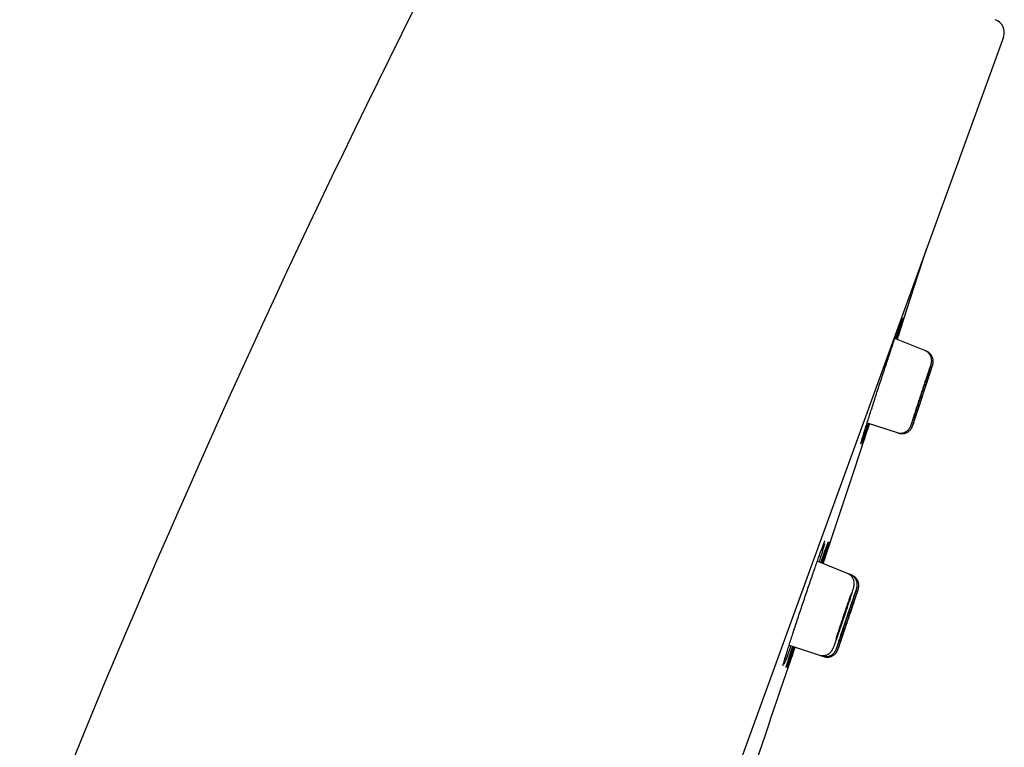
# Model space of a CAD drawing. Header units: millimetres. Extents: x 8 to 1095, y 12 to 2372.
# Tile 88 of 89: x 1029 to 1065, y 2278 to 2305. Entities that reach past the tile are written whole.
import ezdxf

# ---------------------------------------------------------------- set-up
doc = ezdxf.new("R2010")
doc.units = ezdxf.units.MM

msp = doc.modelspace()

# ---------------------------------------------------------------- linework, layer by layer
at = {"color": 7, "linetype": 'Continuous', "lineweight": 30}
for p, q in [((1064.775, 2303.877), (1029.462, 2206.854)), ((1061.905, 2292.452), (1060.812, 2292.894)), ((1061.96, 2292.43), (1061.905, 2292.452)), ((1059.802, 2289.813), (1060.894, 2289.459)), ((1060.894, 2289.459), (1060.95, 2289.44)), ((1059.081, 2284.324), (1057.983, 2284.767)), ((1059.191, 2284.279), (1059.082, 2284.323)), ((1059.246, 2284.257), (1059.191, 2284.279)), ((1056.954, 2281.702), (1058.057, 2281.343)), ((1058.057, 2281.343), (1058.17, 2281.307)), ((1058.17, 2281.307), (1058.226, 2281.288))]:
    msp.add_line(p, q, dxfattribs=at)
at = {"color": 7, "linetype": 'Continuous', "lineweight": 30, "flags": 128}
for points in [[(1060.896, 2292.86), (1061.642, 2295.154), (1061.977, 2296.19)], [(1058.194, 2284.682), (1059.322, 2288.071), (1059.888, 2289.785)]]:
    msp.add_lwpolyline(points, dxfattribs=at)
at = {"color": 7, "linetype": 'Continuous', "lineweight": 30}
for centre, radius, start, end in [((1396.65, 2127.748), 395.3, 152.54464, 170.40141), ((1064.305, 2304.048), 0.5, 340, 70), ((-80.265, 2665.302), 1200.4, 341.102788, 341.360113)]:
    msp.add_arc(centre, radius, start, end, dxfattribs=at)
for points, knots in [([(1059.717, 2289.545), (1059.735, 2289.603), (1059.771, 2289.718), (1059.835, 2289.918), (1059.904, 2290.133), (1059.978, 2290.365), (1060.057, 2290.609), (1060.139, 2290.863), (1060.224, 2291.122), (1060.31, 2291.385), (1060.396, 2291.647), (1060.481, 2291.905), (1060.565, 2292.156), (1060.645, 2292.398), (1060.721, 2292.625), (1060.792, 2292.837), (1060.858, 2293.03), (1060.916, 2293.202), (1060.967, 2293.35), (1061.011, 2293.473), (1061.044, 2293.567), (1061.065, 2293.624), (1061.072, 2293.64), (1061.073, 2293.644)], [0, 0, 0, 0, 0.049237, 0.098631, 0.147868, 0.197105, 0.246499, 0.295735, 0.344981, 0.394383, 0.443629, 0.492869, 0.542266, 0.591506, 0.640725, 0.690101, 0.73932, 0.788511, 0.837859, 0.88705, 0.936219, 0.985544, 1, 1, 1, 1]), ([(1061.078, 2293.625), (1061.077, 2293.621), (1061.072, 2293.602), (1061.053, 2293.539), (1061.022, 2293.435), (1060.982, 2293.304), (1060.933, 2293.147), (1060.888, 2293.004), (1060.858, 2292.908), (1060.848, 2292.879)], [0, 0, 0, 0, 0.04487, 0.220468, 0.396626, 0.572225, 0.747912, 0.924158, 1, 1, 1, 1]), ([(1060.881, 2292.866), (1060.896, 2292.912), (1060.933, 2293.023), (1060.984, 2293.176), (1061.034, 2293.326), (1061.076, 2293.449), (1061.108, 2293.546), (1061.131, 2293.614), (1061.144, 2293.65), (1061.146, 2293.653), (1061.146, 2293.654)], [0, 0, 0, 0, 0.098826, 0.240622, 0.382871, 0.524667, 0.666391, 0.808568, 0.950293, 1, 1, 1, 1]), ([(1061.146, 2293.649), (1061.145, 2293.648), (1061.143, 2293.641), (1061.13, 2293.598), (1061.107, 2293.523), (1061.073, 2293.418), (1061.032, 2293.288), (1060.981, 2293.131), (1060.935, 2292.988), (1060.903, 2292.891), (1060.894, 2292.861)], [0, 0, 0, 0, 0.056465, 0.202605, 0.348746, 0.495352, 0.641493, 0.787681, 0.934334, 1, 1, 1, 1]), ([(1061.07, 2293.634), (1061.071, 2293.637), (1061.074, 2293.645), (1061.076, 2293.65), (1061.076, 2293.649), (1061.076, 2293.649)], [0, 0, 0, 0, 0.405643, 0.884557, 1, 1, 1, 1]), ([(1062.118, 2291.889), (1062.119, 2291.893), (1062.124, 2291.911), (1062.132, 2291.938), (1062.139, 2291.963), (1062.144, 2291.985), (1062.148, 2292.002), (1062.151, 2292.021), (1062.154, 2292.045), (1062.156, 2292.077), (1062.155, 2292.116), (1062.148, 2292.161), (1062.136, 2292.209), (1062.116, 2292.258), (1062.088, 2292.306), (1062.053, 2292.35), (1062.011, 2292.391), (1061.963, 2292.424), (1061.927, 2292.445), (1061.907, 2292.451), (1061.905, 2292.452)], [0, 0, 0, 0, 0.030685, 0.153125, 0.28712, 0.345482, 0.382366, 0.413577, 0.444419, 0.479763, 0.523826, 0.573823, 0.627305, 0.684414, 0.74415, 0.80554, 0.867933, 0.930926, 0.994257, 1, 1, 1, 1]), ([(1062.188, 2291.927), (1062.189, 2291.927), (1062.19, 2291.932), (1062.192, 2291.938), (1062.195, 2291.948), (1062.198, 2291.959), (1062.202, 2291.975), (1062.205, 2291.994), (1062.209, 2292.02), (1062.211, 2292.055), (1062.209, 2292.098), (1062.202, 2292.146), (1062.188, 2292.195), (1062.167, 2292.243), (1062.138, 2292.291), (1062.102, 2292.335), (1062.059, 2292.374), (1062.011, 2292.407), (1061.977, 2292.422), (1061.96, 2292.43)], [0, 0, 0, 0, 0.005681, 0.0900804, 0.1569622, 0.2006564, 0.2267573, 0.2547907, 0.2913466, 0.3394817, 0.4006421, 0.4700652, 0.5370306, 0.6102789, 0.6867284, 0.7651498, 0.8447527, 0.9250559, 1, 1, 1, 1]), ([(1061.461, 2289.715), (1061.462, 2289.718), (1061.465, 2289.729), (1061.483, 2289.781), (1061.512, 2289.867), (1061.551, 2289.983), (1061.597, 2290.121), (1061.649, 2290.28), (1061.707, 2290.453), (1061.768, 2290.637), (1061.83, 2290.826), (1061.892, 2291.015), (1061.952, 2291.198), (1062.008, 2291.37), (1062.06, 2291.527), (1062.104, 2291.663), (1062.14, 2291.776), (1062.167, 2291.858), (1062.182, 2291.906), (1062.185, 2291.914), (1062.185, 2291.916)], [0, 0, 0, 0, 0.021516, 0.081576, 0.141635, 0.201701, 0.261766, 0.321854, 0.381942, 0.442059, 0.502176, 0.562315, 0.622454, 0.682599, 0.742745, 0.802877, 0.86301, 0.923117, 0.983224, 1, 1, 1, 1]), ([(1062.11, 2291.893), (1062.104, 2291.876), (1062.09, 2291.838), (1062.058, 2291.743), (1062.015, 2291.62), (1061.965, 2291.472), (1061.91, 2291.307), (1061.85, 2291.129), (1061.789, 2290.942), (1061.726, 2290.752), (1061.665, 2290.565), (1061.606, 2290.385), (1061.559, 2290.239), (1061.522, 2290.124), (1061.504, 2290.067), (1061.495, 2290.038)], [0, 0, 0, 0, 0.06471, 0.14778, 0.23085, 0.313931, 0.397013, 0.480129, 0.563246, 0.646406, 0.729566, 0.812759, 0.895952, 0.947976, 1, 1, 1, 1]), ([(1062.186, 2291.924), (1062.183, 2291.913), (1062.175, 2291.892), (1062.151, 2291.821), (1062.118, 2291.722), (1062.077, 2291.598), (1062.028, 2291.451), (1061.973, 2291.287), (1061.914, 2291.108), (1061.853, 2290.922), (1061.79, 2290.732), (1061.729, 2290.545), (1061.67, 2290.366), (1061.622, 2290.22), (1061.585, 2290.105), (1061.566, 2290.048), (1061.557, 2290.019)], [0, 0, 0, 0, 0.072504, 0.148158, 0.223813, 0.299469, 0.375146, 0.450824, 0.526538, 0.602251, 0.677996, 0.753742, 0.829502, 0.905263, 0.952632, 1, 1, 1, 1]), ([(1061.429, 2289.795), (1061.429, 2289.798), (1061.437, 2289.819), (1061.461, 2289.888), (1061.5, 2290.001), (1061.548, 2290.141), (1061.601, 2290.299), (1061.659, 2290.473), (1061.72, 2290.657), (1061.783, 2290.847), (1061.845, 2291.036), (1061.905, 2291.219), (1061.961, 2291.392), (1062.011, 2291.548), (1062.055, 2291.685), (1062.089, 2291.795), (1062.109, 2291.86), (1062.114, 2291.879), (1062.115, 2291.879)], [0, 0, 0, 0, 0.008693, 0.079227, 0.149753, 0.220279, 0.290822, 0.361366, 0.431943, 0.50252, 0.573133, 0.643745, 0.71438, 0.785015, 0.855648, 0.926282, 0.996891, 1, 1, 1, 1]), ([(1061.943, 2291.371), (1061.943, 2291.371), (1061.942, 2291.371), (1061.935, 2291.353), (1061.924, 2291.32), (1061.907, 2291.273), (1061.887, 2291.213), (1061.862, 2291.141), (1061.835, 2291.061), (1061.806, 2290.974), (1061.776, 2290.883), (1061.745, 2290.79), (1061.715, 2290.698), (1061.686, 2290.609), (1061.66, 2290.527), (1061.636, 2290.452), (1061.616, 2290.389), (1061.6, 2290.337), (1061.588, 2290.3), (1061.582, 2290.277), (1061.582, 2290.274), (1061.582, 2290.273)], [0, 0, 0, 0, 0.037349, 0.090238, 0.144662, 0.19754, 0.251951, 0.304837, 0.359254, 0.412161, 0.466601, 0.519536, 0.574005, 0.62696, 0.681451, 0.734412, 0.788909, 0.841857, 0.896341, 0.949264, 1, 1, 1, 1]), ([(1061.998, 2291.349), (1061.998, 2291.349), (1061.998, 2291.35), (1061.992, 2291.332), (1061.981, 2291.299), (1061.965, 2291.251), (1061.945, 2291.192), (1061.921, 2291.12), (1061.895, 2291.04), (1061.866, 2290.953), (1061.836, 2290.862), (1061.805, 2290.769), (1061.775, 2290.677), (1061.746, 2290.588), (1061.719, 2290.506), (1061.695, 2290.432), (1061.674, 2290.369), (1061.657, 2290.317), (1061.646, 2290.28), (1061.638, 2290.257), (1061.638, 2290.255), (1061.637, 2290.253)], [0, 0, 0, 0, 0.036734, 0.089622, 0.144044, 0.196932, 0.251353, 0.304256, 0.358693, 0.411621, 0.466083, 0.519034, 0.573519, 0.62648, 0.680978, 0.733933, 0.788426, 0.841361, 0.895834, 0.948744, 1, 1, 1, 1]), ([(1059.839, 2289.801), (1059.823, 2289.754), (1059.785, 2289.642), (1059.733, 2289.489), (1059.682, 2289.342), (1059.64, 2289.22), (1059.607, 2289.128), (1059.587, 2289.076), (1059.582, 2289.064), (1059.582, 2289.063)], [0, 0, 0, 0, 0.125956, 0.299702, 0.472896, 0.646, 0.819657, 0.992762, 1, 1, 1, 1]), ([(1059.885, 2289.786), (1059.87, 2289.739), (1059.832, 2289.626), (1059.781, 2289.472), (1059.732, 2289.324), (1059.691, 2289.202), (1059.658, 2289.106), (1059.636, 2289.041), (1059.624, 2289.008), (1059.623, 2289.005), (1059.623, 2289.005)], [0, 0, 0, 0, 0.1061432, 0.2517362, 0.3968657, 0.5419205, 0.6874382, 0.8324929, 0.9774897, 1, 1, 1, 1]), ([(1059.785, 2289.519), (1059.803, 2289.575), (1059.83, 2289.659), (1059.862, 2289.758), (1059.873, 2289.79)], [0, 0, 0, 0, 0.674586, 1, 1, 1, 1]), ([(1060.894, 2289.46), (1060.897, 2289.459), (1060.919, 2289.45), (1060.963, 2289.442), (1061.021, 2289.438), (1061.078, 2289.443), (1061.131, 2289.455), (1061.18, 2289.473), (1061.223, 2289.496), (1061.262, 2289.522), (1061.295, 2289.551), (1061.323, 2289.58), (1061.344, 2289.607), (1061.359, 2289.631), (1061.371, 2289.651), (1061.379, 2289.667), (1061.385, 2289.681), (1061.391, 2289.694), (1061.397, 2289.71), (1061.406, 2289.732), (1061.415, 2289.757), (1061.423, 2289.778), (1061.425, 2289.786)], [0, 0, 0, 0, 0.010329, 0.074213, 0.135155, 0.193515, 0.249471, 0.303072, 0.354267, 0.402894, 0.448628, 0.490812, 0.528192, 0.559689, 0.586936, 0.613788, 0.643857, 0.681592, 0.735101, 0.824985, 0.941061, 1, 1, 1, 1]), ([(1061.495, 2290.038), (1061.481, 2289.994), (1061.465, 2289.943), (1061.453, 2289.907), (1061.452, 2289.902)], [0, 0, 0, 0, 0.866611, 1, 1, 1, 1]), ([(1061.557, 2290.019), (1061.543, 2289.977), (1061.516, 2289.893), (1061.486, 2289.799), (1061.464, 2289.733), (1061.459, 2289.714), (1061.456, 2289.706)], [0, 0, 0, 0, 0.257361, 0.514721, 0.772086, 1, 1, 1, 1]), ([(1059.571, 2289.063), (1059.574, 2289.071), (1059.58, 2289.096), (1059.601, 2289.167), (1059.632, 2289.271), (1059.671, 2289.396), (1059.702, 2289.496), (1059.717, 2289.545)], [0, 0, 0, 0, 0.128586, 0.354118, 0.578934, 0.789467, 1, 1, 1, 1]), ([(1059.622, 2289.005), (1059.622, 2289.008), (1059.625, 2289.016), (1059.639, 2289.064), (1059.664, 2289.141), (1059.697, 2289.245), (1059.737, 2289.37), (1059.769, 2289.469), (1059.785, 2289.519)], [0, 0, 0, 0, 0.1171078, 0.2981922, 0.479854, 0.6609388, 0.8304694, 1, 1, 1, 1]), ([(1060.95, 2289.442), (1060.964, 2289.438), (1060.997, 2289.427), (1061.05, 2289.421), (1061.108, 2289.421), (1061.162, 2289.43), (1061.213, 2289.445), (1061.259, 2289.466), (1061.301, 2289.491), (1061.337, 2289.519), (1061.367, 2289.549), (1061.392, 2289.578), (1061.412, 2289.607), (1061.426, 2289.631), (1061.435, 2289.65), (1061.441, 2289.663), (1061.445, 2289.673), (1061.449, 2289.681), (1061.452, 2289.69), (1061.454, 2289.696), (1061.456, 2289.703), (1061.457, 2289.705)], [0, 0, 0, 0, 0.056235, 0.135352, 0.211001, 0.283503, 0.35299, 0.419458, 0.482784, 0.542721, 0.598865, 0.650558, 0.696559, 0.734373, 0.762822, 0.786556, 0.810764, 0.841513, 0.885194, 0.957218, 1, 1, 1, 1]), ([(1059.57, 2289.054), (1059.57, 2289.054), (1059.57, 2289.054), (1059.571, 2289.06), (1059.573, 2289.069), (1059.574, 2289.073)], [0, 0, 0, 0, 0.195717, 0.608718, 1, 1, 1, 1]), ([(1056.868, 2281.429), (1056.886, 2281.486), (1056.922, 2281.602), (1056.985, 2281.801), (1057.055, 2282.016), (1057.13, 2282.247), (1057.21, 2282.491), (1057.293, 2282.743), (1057.379, 2283.002), (1057.467, 2283.264), (1057.555, 2283.525), (1057.642, 2283.783), (1057.728, 2284.033), (1057.811, 2284.273), (1057.889, 2284.5), (1057.963, 2284.711), (1058.031, 2284.903), (1058.092, 2285.073), (1058.146, 2285.22), (1058.191, 2285.34), (1058.213, 2285.397), (1058.223, 2285.423)], [0, 0, 0, 0, 0.052903, 0.105975, 0.158878, 0.211781, 0.264853, 0.317756, 0.370656, 0.423726, 0.476626, 0.529509, 0.582561, 0.635444, 0.688303, 0.74133, 0.794188, 0.847026, 0.900032, 0.95287, 1, 1, 1, 1]), ([(1058.11, 2284.716), (1058.126, 2284.762), (1058.165, 2284.874), (1058.218, 2285.027), (1058.271, 2285.176), (1058.315, 2285.299), (1058.35, 2285.394), (1058.371, 2285.452), (1058.378, 2285.468), (1058.38, 2285.472)], [0, 0, 0, 0, 0.11725, 0.282888, 0.449055, 0.614693, 0.780289, 0.946413, 1, 1, 1, 1]), ([(1058.384, 2285.453), (1058.383, 2285.45), (1058.378, 2285.431), (1058.36, 2285.369), (1058.328, 2285.266), (1058.287, 2285.136), (1058.237, 2284.979), (1058.19, 2284.834), (1058.158, 2284.734), (1058.147, 2284.701)], [0, 0, 0, 0, 0.039557, 0.214211, 0.389422, 0.564076, 0.73879, 0.914061, 1, 1, 1, 1]), ([(1058.18, 2284.688), (1058.196, 2284.735), (1058.234, 2284.848), (1058.286, 2285.002), (1058.338, 2285.152), (1058.38, 2285.276), (1058.414, 2285.373), (1058.438, 2285.441), (1058.451, 2285.478), (1058.452, 2285.481), (1058.453, 2285.482)], [0, 0, 0, 0, 0.101643, 0.242611, 0.38403, 0.524999, 0.665925, 0.807301, 0.948227, 1, 1, 1, 1]), ([(1058.453, 2285.478), (1058.452, 2285.476), (1058.45, 2285.469), (1058.437, 2285.427), (1058.413, 2285.353), (1058.379, 2285.248), (1058.336, 2285.119), (1058.285, 2284.963), (1058.237, 2284.817), (1058.203, 2284.717), (1058.192, 2284.683)], [0, 0, 0, 0, 0.0544756, 0.1996668, 0.3448606, 0.4905173, 0.6357113, 0.7809358, 0.9266231, 1, 1, 1, 1]), ([(1058.22, 2285.414), (1058.222, 2285.419), (1058.23, 2285.439), (1058.24, 2285.464), (1058.25, 2285.488), (1058.256, 2285.501), (1058.259, 2285.507), (1058.258, 2285.506), (1058.258, 2285.506)], [0, 0, 0, 0, 0.088491, 0.358708, 0.595088, 0.804726, 0.972513, 1, 1, 1, 1]), ([(1058.376, 2285.462), (1058.378, 2285.465), (1058.381, 2285.473), (1058.383, 2285.477), (1058.382, 2285.477), (1058.382, 2285.477)], [0, 0, 0, 0, 0.363504, 0.857373, 1, 1, 1, 1]), ([(1058.25, 2285.412), (1058.249, 2285.409), (1058.242, 2285.381), (1058.218, 2285.3), (1058.179, 2285.172), (1058.131, 2285.014), (1058.086, 2284.871), (1058.054, 2284.773), (1058.045, 2284.742)], [0, 0, 0, 0, 0.026609, 0.245389, 0.463475, 0.681661, 0.900543, 1, 1, 1, 1]), ([(1059.268, 2283.665), (1059.271, 2283.675), (1059.28, 2283.704), (1059.292, 2283.745), (1059.305, 2283.789), (1059.314, 2283.822), (1059.32, 2283.85), (1059.325, 2283.872), (1059.328, 2283.895), (1059.331, 2283.92), (1059.332, 2283.951), (1059.331, 2283.99), (1059.324, 2284.034), (1059.311, 2284.082), (1059.291, 2284.131), (1059.262, 2284.179), (1059.227, 2284.224), (1059.185, 2284.264), (1059.136, 2284.297), (1059.101, 2284.317), (1059.082, 2284.323), (1059.081, 2284.323)], [0, 0, 0, 0, 0.052122, 0.149622, 0.25055, 0.359141, 0.429123, 0.478772, 0.509582, 0.539945, 0.570823, 0.606607, 0.648342, 0.69362, 0.741355, 0.791016, 0.841947, 0.893658, 0.945833, 0.99827, 1, 1, 1, 1]), ([(1059.402, 2283.713), (1059.404, 2283.718), (1059.41, 2283.739), (1059.418, 2283.766), (1059.425, 2283.79), (1059.43, 2283.812), (1059.434, 2283.827), (1059.437, 2283.846), (1059.44, 2283.871), (1059.442, 2283.903), (1059.441, 2283.942), (1059.435, 2283.987), (1059.422, 2284.035), (1059.402, 2284.084), (1059.374, 2284.132), (1059.339, 2284.177), (1059.297, 2284.218), (1059.249, 2284.251), (1059.213, 2284.271), (1059.193, 2284.278), (1059.191, 2284.278)], [0, 0, 0, 0, 0.046614, 0.169058, 0.305136, 0.349525, 0.382851, 0.413989, 0.444762, 0.480405, 0.524794, 0.574805, 0.628308, 0.685405, 0.745065, 0.806335, 0.86858, 0.931405, 0.994559, 1, 1, 1, 1]), ([(1059.474, 2283.751), (1059.474, 2283.752), (1059.476, 2283.758), (1059.478, 2283.764), (1059.481, 2283.774), (1059.483, 2283.783), (1059.487, 2283.797), (1059.49, 2283.815), (1059.494, 2283.841), (1059.497, 2283.875), (1059.496, 2283.917), (1059.49, 2283.964), (1059.477, 2284.013), (1059.457, 2284.062), (1059.429, 2284.11), (1059.394, 2284.155), (1059.352, 2284.195), (1059.304, 2284.228), (1059.268, 2284.249), (1059.248, 2284.256), (1059.246, 2284.256)], [0, 0, 0, 0, 0.0235686, 0.1103906, 0.1542085, 0.19352, 0.2201889, 0.2475006, 0.2826812, 0.3299553, 0.3894829, 0.4589064, 0.5249187, 0.5976882, 0.6738387, 0.7520845, 0.8315857, 0.9118332, 0.9925032, 1, 1, 1, 1]), ([(1058.628, 2281.766), (1058.629, 2281.767), (1058.64, 2281.797), (1058.67, 2281.881), (1058.718, 2282.016), (1058.773, 2282.174), (1058.833, 2282.346), (1058.895, 2282.529), (1058.959, 2282.717), (1059.022, 2282.905), (1059.082, 2283.088), (1059.139, 2283.259), (1059.189, 2283.415), (1059.233, 2283.553), (1059.255, 2283.624), (1059.266, 2283.66)], [0, 0, 0, 0, 0.003231, 0.086255, 0.169279, 0.252298, 0.335318, 0.418356, 0.501395, 0.584467, 0.667539, 0.750644, 0.83375, 0.916875, 1, 1, 1, 1]), ([(1058.704, 2281.638), (1058.704, 2281.64), (1058.712, 2281.661), (1058.736, 2281.729), (1058.775, 2281.84), (1058.823, 2281.978), (1058.877, 2282.134), (1058.936, 2282.306), (1058.998, 2282.489), (1059.061, 2282.676), (1059.124, 2282.863), (1059.185, 2283.045), (1059.242, 2283.216), (1059.293, 2283.372), (1059.337, 2283.508), (1059.372, 2283.618), (1059.393, 2283.683), (1059.399, 2283.702), (1059.399, 2283.703)], [0, 0, 0, 0, 0.008113, 0.078624, 0.149125, 0.219627, 0.290136, 0.360645, 0.431174, 0.501703, 0.572255, 0.642808, 0.713377, 0.783947, 0.85452, 0.925093, 0.995654, 1, 1, 1, 1]), ([(1058.736, 2281.56), (1058.737, 2281.563), (1058.741, 2281.573), (1058.758, 2281.623), (1058.787, 2281.708), (1058.826, 2281.822), (1058.873, 2281.959), (1058.926, 2282.116), (1058.984, 2282.287), (1059.046, 2282.469), (1059.109, 2282.657), (1059.172, 2282.844), (1059.233, 2283.025), (1059.29, 2283.196), (1059.342, 2283.351), (1059.387, 2283.486), (1059.424, 2283.599), (1059.451, 2283.681), (1059.467, 2283.729), (1059.47, 2283.739), (1059.47, 2283.741)], [0, 0, 0, 0, 0.020542, 0.080558, 0.140574, 0.200593, 0.260612, 0.320643, 0.380675, 0.440724, 0.500773, 0.560837, 0.6209, 0.680968, 0.741037, 0.801099, 0.861161, 0.921208, 0.981254, 1, 1, 1, 1]), ([(1059.396, 2283.719), (1059.39, 2283.703), (1059.376, 2283.665), (1059.343, 2283.573), (1059.3, 2283.451), (1059.25, 2283.305), (1059.194, 2283.143), (1059.134, 2282.966), (1059.071, 2282.781), (1059.008, 2282.593), (1058.946, 2282.407), (1058.886, 2282.229), (1058.838, 2282.084), (1058.801, 2281.97), (1058.782, 2281.913), (1058.773, 2281.884)], [0, 0, 0, 0, 0.064726, 0.147826, 0.230926, 0.314029, 0.397132, 0.480254, 0.563376, 0.646527, 0.729677, 0.812851, 0.896025, 0.948012, 1, 1, 1, 1]), ([(1059.472, 2283.748), (1059.468, 2283.738), (1059.461, 2283.717), (1059.437, 2283.648), (1059.403, 2283.551), (1059.361, 2283.428), (1059.312, 2283.283), (1059.257, 2283.121), (1059.197, 2282.944), (1059.135, 2282.76), (1059.072, 2282.572), (1059.009, 2282.387), (1058.95, 2282.209), (1058.901, 2282.064), (1058.863, 2281.95), (1058.844, 2281.893), (1058.835, 2281.865)], [0, 0, 0, 0, 0.071492, 0.147256, 0.223019, 0.298782, 0.374558, 0.450334, 0.526131, 0.601928, 0.677745, 0.753562, 0.82939, 0.905218, 0.952609, 1, 1, 1, 1]), ([(1059.217, 2283.587), (1059.206, 2283.555), (1059.18, 2283.485), (1059.132, 2283.347), (1059.075, 2283.184), (1059.014, 2283.007), (1058.951, 2282.821), (1058.888, 2282.633), (1058.825, 2282.446), (1058.766, 2282.267), (1058.719, 2282.122), (1058.683, 2282.01), (1058.665, 2281.956), (1058.657, 2281.93)], [0, 0, 0, 0, 0.07932, 0.17947, 0.279621, 0.379786, 0.479951, 0.580152, 0.680354, 0.780598, 0.880843, 0.943501, 1, 1, 1, 1]), ([(1059.056, 2283.043), (1059.063, 2283.066), (1059.078, 2283.112), (1059.095, 2283.167), (1059.108, 2283.209), (1059.115, 2283.237), (1059.118, 2283.249), (1059.115, 2283.246), (1059.107, 2283.227), (1059.094, 2283.194), (1059.076, 2283.146), (1059.055, 2283.086), (1059.03, 2283.015), (1059.002, 2282.935), (1058.972, 2282.848), (1058.941, 2282.757), (1058.91, 2282.664), (1058.879, 2282.573), (1058.85, 2282.485), (1058.824, 2282.404), (1058.8, 2282.33), (1058.78, 2282.267), (1058.764, 2282.216), (1058.754, 2282.18), (1058.748, 2282.158), (1058.747, 2282.151), (1058.752, 2282.16), (1058.762, 2282.184), (1058.777, 2282.223), (1058.796, 2282.276), (1058.819, 2282.341), (1058.845, 2282.415), (1058.874, 2282.498), (1058.904, 2282.586), (1058.935, 2282.679), (1058.966, 2282.771), (1058.997, 2282.861), (1059.027, 2282.955), (1059.046, 2283.012), (1059.056, 2283.043)], [0, 0, 0, 0, 0.026477, 0.053722, 0.0802, 0.107445, 0.133916, 0.161156, 0.187615, 0.214843, 0.241293, 0.268511, 0.294958, 0.322171, 0.348622, 0.375839, 0.4023, 0.429527, 0.455998, 0.483237, 0.509716, 0.536964, 0.563444, 0.590693, 0.617167, 0.644409, 0.670873, 0.698104, 0.724557, 0.751777, 0.778224, 0.805438, 0.831887, 0.859102, 0.885559, 0.912783, 0.939251, 0.966486, 1, 1, 1, 1]), ([(1059.227, 2283.203), (1059.226, 2283.203), (1059.226, 2283.203), (1059.219, 2283.185), (1059.207, 2283.152), (1059.19, 2283.105), (1059.169, 2283.045), (1059.144, 2282.974), (1059.117, 2282.895), (1059.088, 2282.808), (1059.057, 2282.718), (1059.026, 2282.626), (1058.995, 2282.535), (1058.966, 2282.447), (1058.939, 2282.365), (1058.915, 2282.292), (1058.895, 2282.229), (1058.878, 2282.178), (1058.867, 2282.142), (1058.86, 2282.119), (1058.86, 2282.117), (1058.86, 2282.116)], [0, 0, 0, 0, 0.0383395, 0.0912426, 0.1456804, 0.1985738, 0.2530011, 0.3058963, 0.3603247, 0.4132323, 0.4676732, 0.5205983, 0.5750574, 0.6279976, 0.6824727, 0.7354189, 0.7899008, 0.8428413, 0.8973178, 0.9502433, 1, 1, 1, 1]), ([(1059.282, 2283.182), (1059.282, 2283.182), (1059.282, 2283.182), (1059.275, 2283.164), (1059.264, 2283.131), (1059.248, 2283.084), (1059.227, 2283.024), (1059.203, 2282.953), (1059.176, 2282.874), (1059.147, 2282.787), (1059.117, 2282.697), (1059.085, 2282.605), (1059.055, 2282.514), (1059.025, 2282.426), (1058.998, 2282.345), (1058.974, 2282.272), (1058.953, 2282.21), (1058.936, 2282.159), (1058.924, 2282.122), (1058.917, 2282.1), (1058.916, 2282.098), (1058.916, 2282.096)], [0, 0, 0, 0, 0.03774, 0.090642, 0.145079, 0.19798, 0.252415, 0.305326, 0.359769, 0.412694, 0.467153, 0.520093, 0.574566, 0.627513, 0.681995, 0.734938, 0.789418, 0.84235, 0.896818, 0.949735, 1, 1, 1, 1]), ([(1058.773, 2281.884), (1058.758, 2281.84), (1058.742, 2281.789), (1058.73, 2281.753), (1058.729, 2281.747)], [0, 0, 0, 0, 0.855088, 1, 1, 1, 1]), ([(1058.835, 2281.865), (1058.821, 2281.823), (1058.793, 2281.739), (1058.762, 2281.646), (1058.74, 2281.579), (1058.734, 2281.56), (1058.732, 2281.552)], [0, 0, 0, 0, 0.2575397, 0.515079, 0.7726213, 1, 1, 1, 1]), ([(1057.017, 2281.681), (1057, 2281.634), (1056.96, 2281.521), (1056.905, 2281.368), (1056.851, 2281.222), (1056.806, 2281.1), (1056.783, 2281.042), (1056.772, 2281.012)], [0, 0, 0, 0, 0.1559275, 0.3673072, 0.5780146, 0.7886714, 1, 1, 1, 1]), ([(1057.121, 2281.647), (1057.104, 2281.598), (1057.065, 2281.484), (1057.011, 2281.33), (1056.959, 2281.182), (1056.915, 2281.061), (1056.881, 2280.968), (1056.861, 2280.916), (1056.856, 2280.903), (1056.856, 2280.902)], [0, 0, 0, 0, 0.129808, 0.302485, 0.474613, 0.64669, 0.819315, 0.991391, 1, 1, 1, 1]), ([(1057.167, 2281.632), (1057.151, 2281.583), (1057.112, 2281.468), (1057.059, 2281.312), (1057.008, 2281.164), (1056.966, 2281.042), (1056.933, 2280.946), (1056.91, 2280.88), (1056.898, 2280.847), (1056.896, 2280.844), (1056.896, 2280.844)], [0, 0, 0, 0, 0.110021, 0.254705, 0.398929, 0.543107, 0.687746, 0.831925, 0.97607, 1, 1, 1, 1]), ([(1056.993, 2281.38), (1057.011, 2281.436), (1057.039, 2281.522), (1057.072, 2281.624), (1057.084, 2281.659)], [0, 0, 0, 0, 0.6548533, 1, 1, 1, 1]), ([(1057.061, 2281.354), (1057.08, 2281.41), (1057.109, 2281.497), (1057.143, 2281.6), (1057.155, 2281.636)], [0, 0, 0, 0, 0.6471976, 1, 1, 1, 1]), ([(1058.057, 2281.344), (1058.077, 2281.338), (1058.116, 2281.327), (1058.175, 2281.323), (1058.232, 2281.326), (1058.286, 2281.337), (1058.335, 2281.354), (1058.38, 2281.376), (1058.419, 2281.401), (1058.453, 2281.429), (1058.48, 2281.458), (1058.502, 2281.484), (1058.518, 2281.507), (1058.53, 2281.527), (1058.54, 2281.545), (1058.548, 2281.561), (1058.556, 2281.579), (1058.567, 2281.604), (1058.58, 2281.637), (1058.598, 2281.684), (1058.613, 2281.723), (1058.623, 2281.75), (1058.625, 2281.756)], [0, 0, 0, 0, 0.0538302, 0.1054802, 0.1549368, 0.2023666, 0.2478251, 0.2912751, 0.3325701, 0.3713794, 0.4070402, 0.4386917, 0.466586, 0.4929953, 0.5210561, 0.5536237, 0.5960269, 0.6586271, 0.7713416, 0.8685556, 0.9718143, 1, 1, 1, 1]), ([(1058.17, 2281.308), (1058.172, 2281.307), (1058.194, 2281.298), (1058.236, 2281.291), (1058.295, 2281.286), (1058.352, 2281.291), (1058.405, 2281.302), (1058.453, 2281.32), (1058.497, 2281.342), (1058.536, 2281.368), (1058.57, 2281.397), (1058.597, 2281.426), (1058.618, 2281.453), (1058.634, 2281.477), (1058.646, 2281.497), (1058.654, 2281.513), (1058.66, 2281.526), (1058.666, 2281.539), (1058.673, 2281.555), (1058.681, 2281.577), (1058.69, 2281.601), (1058.698, 2281.622), (1058.7, 2281.629)], [0, 0, 0, 0, 0.0078297, 0.0723483, 0.1338973, 0.1928395, 0.2493524, 0.303487, 0.3551908, 0.4043003, 0.4504866, 0.4930885, 0.5308383, 0.5626356, 0.5901172, 0.617181, 0.647483, 0.6855125, 0.7394707, 0.8302509, 0.9470951, 1, 1, 1, 1]), ([(1058.226, 2281.29), (1058.239, 2281.286), (1058.271, 2281.275), (1058.324, 2281.269), (1058.381, 2281.269), (1058.436, 2281.277), (1058.487, 2281.292), (1058.533, 2281.313), (1058.575, 2281.337), (1058.611, 2281.365), (1058.642, 2281.395), (1058.667, 2281.424), (1058.686, 2281.452), (1058.7, 2281.476), (1058.71, 2281.495), (1058.716, 2281.509), (1058.72, 2281.519), (1058.724, 2281.527), (1058.727, 2281.535), (1058.729, 2281.542), (1058.732, 2281.548), (1058.732, 2281.55)], [0, 0, 0, 0, 0.05342, 0.133101, 0.20929, 0.28231, 0.352293, 0.419235, 0.483012, 0.543372, 0.599909, 0.651961, 0.698278, 0.736347, 0.764968, 0.788828, 0.813129, 0.844047, 0.887981, 0.960506, 1, 1, 1, 1]), ([(1056.741, 2281.004), (1056.746, 2281.02), (1056.756, 2281.06), (1056.784, 2281.155), (1056.822, 2281.279), (1056.853, 2281.379), (1056.868, 2281.429)], [0, 0, 0, 0, 0.180557, 0.465641, 0.73282, 1, 1, 1, 1]), ([(1056.845, 2280.901), (1056.847, 2280.909), (1056.853, 2280.933), (1056.874, 2281.003), (1056.906, 2281.106), (1056.946, 2281.231), (1056.977, 2281.33), (1056.993, 2281.38)], [0, 0, 0, 0, 0.124209, 0.350829, 0.57673, 0.788365, 1, 1, 1, 1]), ([(1056.895, 2280.843), (1056.896, 2280.846), (1056.898, 2280.854), (1056.913, 2280.901), (1056.937, 2280.978), (1056.971, 2281.081), (1057.012, 2281.205), (1057.045, 2281.304), (1057.061, 2281.354)], [0, 0, 0, 0, 0.114656, 0.296212, 0.478347, 0.659904, 0.829952, 1, 1, 1, 1]), ([(1056.729, 2280.951), (1056.729, 2280.951), (1056.729, 2280.952), (1056.731, 2280.962), (1056.736, 2280.981), (1056.74, 2280.999), (1056.744, 2281.013), (1056.744, 2281.014)], [0, 0, 0, 0, 0.1622003, 0.3859592, 0.656809, 0.9645956, 1, 1, 1, 1]), ([(1056.843, 2280.893), (1056.843, 2280.893), (1056.843, 2280.893), (1056.845, 2280.899), (1056.847, 2280.907), (1056.848, 2280.911)], [0, 0, 0, 0, 0.209331, 0.62653, 1, 1, 1, 1])]:
    msp.add_open_spline(points, degree=3, knots=knots, dxfattribs=at)

doc.saveas('drawing.dxf')
